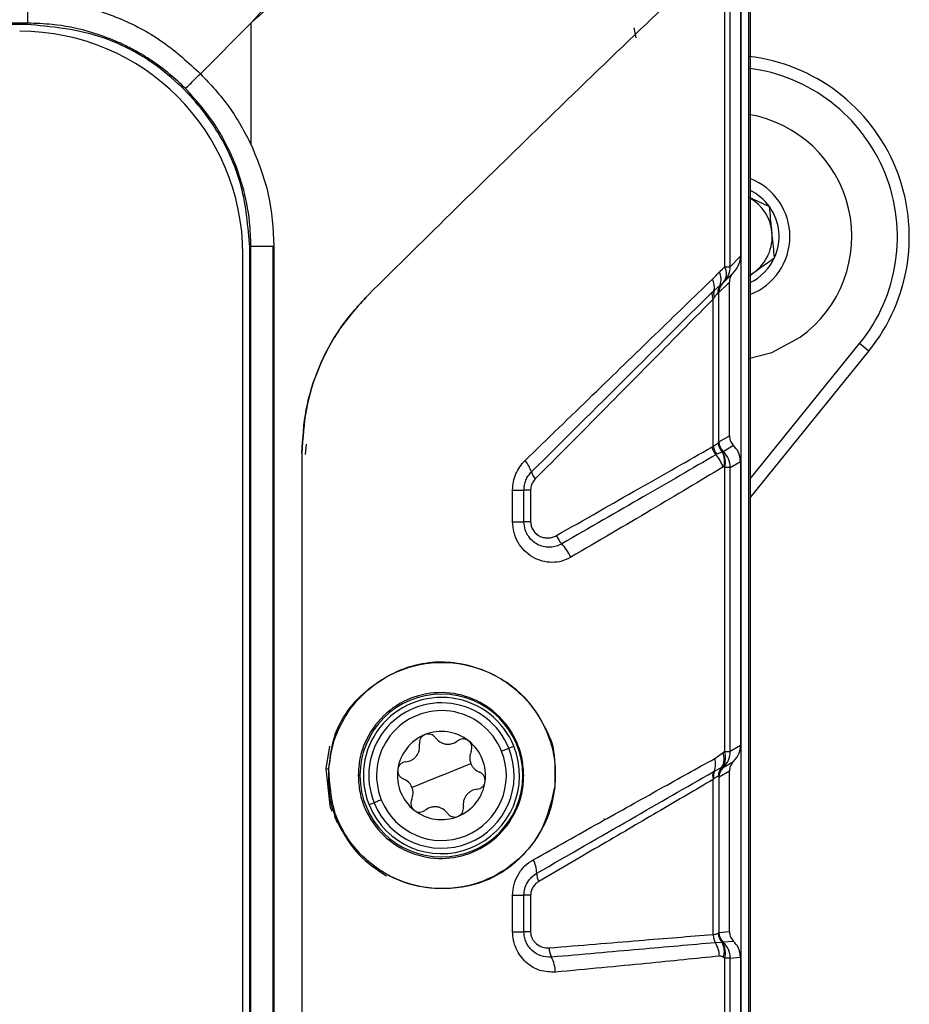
# Model space of a CAD drawing. Header units: inches. Extents: x 0.4 to 16.8, y 0 to 10.8.
# Tile 32 of 102: x 7.326 to 7.522, y 6.486 to 6.703. Entities that reach past the tile are written whole.
import ezdxf

# ---------------------------------------------------------------- set-up
doc = ezdxf.new("R2010")
doc.units = ezdxf.units.IN
doc.header["$MEASUREMENT"] = 0

msp = doc.modelspace()

# ---------------------------------------------------------------- linework, layer by layer
at = {"color": 7, "linetype": 'Continuous'}
for p, q in [((7.487319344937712, 6.798416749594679), (7.487319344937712, 6.116475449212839)), ((7.486977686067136, 6.797086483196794), (7.486977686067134, 6.117805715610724)), ((7.481723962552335, 6.648354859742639), (7.481723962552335, 6.718335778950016)), ((7.482912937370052, 6.648384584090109), (7.482912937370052, 6.719364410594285)), ((7.485207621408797, 6.718217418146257), (7.485207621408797, 6.650679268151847)), ((7.485259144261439, 6.718191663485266), (7.485259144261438, 6.196700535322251)), ((7.328012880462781, 6.702081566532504), (7.328012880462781, 6.707181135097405)), ((7.328012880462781, 6.702081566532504), (6.93715215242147, 6.702081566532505)), ((7.327755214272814, 6.701823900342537), (6.937409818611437, 6.701823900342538)), ((7.327755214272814, 6.701823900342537), (7.328012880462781, 6.702081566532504)), ((7.36607933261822, 6.690942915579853), (7.377303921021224, 6.702167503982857)), ((7.377303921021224, 6.702167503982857), (7.36607933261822, 6.690942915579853)), ((7.377303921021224, 6.675243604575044), (7.377303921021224, 6.702167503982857)), ((7.462183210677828, 6.698845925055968), (7.461750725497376, 6.701020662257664)), ((7.377217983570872, 6.652876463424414), (7.376960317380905, 6.652618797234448)), ((7.376960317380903, 6.262273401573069), (7.376960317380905, 6.652618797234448)), ((7.377217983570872, 6.652876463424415), (7.38213849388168, 6.652876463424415)), ((7.377217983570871, 6.262015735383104), (7.377217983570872, 6.652876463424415)), ((7.38213849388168, 6.652876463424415), (7.382317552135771, 6.652876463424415)), ((7.382138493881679, 6.262015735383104), (7.38213849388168, 6.652876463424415)), ((7.382317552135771, 6.652876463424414), (7.38231755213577, 6.262015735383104)), ((7.375446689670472, 6.263794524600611), (7.375446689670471, 6.65109767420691)), ((7.485207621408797, 6.650679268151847), (7.482912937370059, 6.648384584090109)), ((7.481510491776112, 6.644991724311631), (7.483801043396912, 6.647282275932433)), ((7.487319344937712, 6.646584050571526), (7.488129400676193, 6.647108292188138)), ((7.479370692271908, 6.643169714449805), (7.480702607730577, 6.644345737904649)), ((7.482748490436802, 6.645004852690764), (7.480450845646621, 6.642707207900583)), ((7.480702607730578, 6.644345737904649), (7.481260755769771, 6.644745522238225)), ((7.482748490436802, 6.611080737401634), (7.482748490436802, 6.645004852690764)), ((7.480439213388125, 6.642701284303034), (7.480210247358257, 6.642590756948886)), ((7.480450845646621, 6.642707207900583), (7.480439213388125, 6.642701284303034)), ((7.480439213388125, 6.609739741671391), (7.480439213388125, 6.642701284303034)), ((7.47915861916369, 6.608745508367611), (7.47915861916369, 6.641239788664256)), ((7.487319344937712, 6.60160195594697), (7.511462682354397, 6.631416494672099)), ((7.513498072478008, 6.629768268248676), (7.511462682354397, 6.631416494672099)), ((7.487319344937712, 6.597440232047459), (7.513498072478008, 6.629768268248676)), ((7.389411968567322, 6.609285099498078), (7.3891804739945, 6.606947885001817)), ((7.480439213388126, 6.609739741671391), (7.480449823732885, 6.609753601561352)), ((7.480449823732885, 6.609753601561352), (7.482748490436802, 6.611080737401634)), ((7.388488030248, 6.607294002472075), (7.388488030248, 6.307598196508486)), ((7.479962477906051, 6.607014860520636), (7.479791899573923, 6.606928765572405)), ((7.481380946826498, 6.607587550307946), (7.481257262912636, 6.607495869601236)), ((7.481388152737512, 6.607596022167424), (7.481380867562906, 6.607587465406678)), ((7.483685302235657, 6.608922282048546), (7.481388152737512, 6.607596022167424)), ((7.482912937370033, 6.604089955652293), (7.485207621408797, 6.605414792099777)), ((7.485207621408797, 6.605414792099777), (7.485207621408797, 6.542820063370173)), ((7.481723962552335, 6.54147806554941), (7.481723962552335, 6.604103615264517)), ((7.482912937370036, 6.541495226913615), (7.482912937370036, 6.604089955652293)), ((7.43494624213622, 6.592121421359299), (7.43494624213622, 6.599143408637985)), ((7.43494624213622, 6.599143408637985), (7.437450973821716, 6.599143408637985)), ((7.437450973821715, 6.592121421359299), (7.437450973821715, 6.599143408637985)), ((7.438907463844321, 6.599143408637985), (7.437450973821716, 6.599143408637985)), ((7.438907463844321, 6.599143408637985), (7.438907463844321, 6.592121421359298)), ((7.43494624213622, 6.592121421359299), (7.437450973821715, 6.592121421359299)), ((7.438907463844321, 6.592121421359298), (7.437450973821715, 6.592121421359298)), ((7.394579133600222, 6.542654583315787), (7.393782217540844, 6.537702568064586)), ((7.434104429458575, 6.542194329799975), (7.435214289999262, 6.542643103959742)), ((7.485207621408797, 6.542820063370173), (7.482912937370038, 6.541495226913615)), ((7.479509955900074, 6.539935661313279), (7.481357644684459, 6.541258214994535)), ((7.481688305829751, 6.541458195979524), (7.481723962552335, 6.54147806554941)), ((7.393782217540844, 6.537702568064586), (7.394612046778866, 6.529594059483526)), ((7.419245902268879, 6.536186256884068), (7.42573644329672, 6.538810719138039)), ((7.479462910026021, 6.537165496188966), (7.481110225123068, 6.538002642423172)), ((7.481288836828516, 6.538064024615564), (7.481379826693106, 6.537996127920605)), ((7.48139308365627, 6.537989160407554), (7.483685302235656, 6.539312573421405)), ((7.401283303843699, 6.536186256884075), (7.400889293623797, 6.536186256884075)), ((7.419245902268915, 6.536186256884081), (7.412755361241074, 6.53356179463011)), ((7.437208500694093, 6.536186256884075), (7.437397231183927, 6.536186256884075)), ((7.479145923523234, 6.501132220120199), (7.479158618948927, 6.535308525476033)), ((7.480439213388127, 6.535844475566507), (7.480439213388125, 6.501548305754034)), ((7.482748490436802, 6.537154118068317), (7.480457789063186, 6.535831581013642)), ((7.482748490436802, 6.501763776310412), (7.482748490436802, 6.537154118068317)), ((7.404387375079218, 6.530178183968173), (7.403277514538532, 6.529729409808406)), ((7.43494624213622, 6.501718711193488), (7.43494624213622, 6.509778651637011)), ((7.43494624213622, 6.509778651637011), (7.437450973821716, 6.509778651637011)), ((7.437450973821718, 6.501718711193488), (7.437450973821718, 6.509778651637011)), ((7.438907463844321, 6.509778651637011), (7.437450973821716, 6.509778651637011)), ((7.438907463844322, 6.509778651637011), (7.438907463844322, 6.501718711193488)), ((7.43494624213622, 6.501718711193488), (7.437450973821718, 6.501718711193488)), ((7.438907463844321, 6.501718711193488), (7.437450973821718, 6.501718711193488)), ((7.480439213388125, 6.501548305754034), (7.480453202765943, 6.501562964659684)), ((7.480453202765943, 6.501562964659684), (7.482748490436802, 6.501763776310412)), ((7.481132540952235, 6.499357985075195), (7.479677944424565, 6.499317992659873)), ((7.481380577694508, 6.499396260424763), (7.481268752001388, 6.499313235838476)), ((7.481390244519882, 6.499404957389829), (7.48138057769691, 6.499396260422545)), ((7.483685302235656, 6.499605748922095), (7.481390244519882, 6.499404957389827)), ((7.482912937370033, 6.495898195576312), (7.485207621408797, 6.496098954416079)), ((7.485207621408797, 6.496098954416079), (7.485207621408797, 6.418793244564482)), ((7.481723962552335, 6.418979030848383), (7.481723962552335, 6.495913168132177)), ((7.482912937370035, 6.418994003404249), (7.482912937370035, 6.495898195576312))]:
    msp.add_line(p, q, dxfattribs=at)
at = {"color": 7, "linetype": 'Continuous', "flags": 128}
for points in [[(7.486977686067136, 6.628104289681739), (7.492097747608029, 6.629492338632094), (7.498379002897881, 6.632866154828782)], [(7.393782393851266, 6.537702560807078), (7.394111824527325, 6.537684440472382), (7.394441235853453, 6.53766584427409)]]:
    msp.add_lwpolyline(points, dxfattribs=at)
at = {"color": 7, "linetype": 'Continuous'}
for centre, radius, start, end in [((7.326234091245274, 6.65109767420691), 0.04921259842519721, 0, 90), ((7.482367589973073, 6.65497723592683), 0.04005744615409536, 320.9999999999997, 83.39135000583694), ((7.482367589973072, 6.65497723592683), 0.03743838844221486, 321.000000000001, 82.9267476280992), ((7.482425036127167, 6.655034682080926), 0.02731250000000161, 305.7413355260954, 80.40472629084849), ((7.482425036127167, 6.655034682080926), 0.01367187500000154, 290.976421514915, 69.02357848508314), ((7.482425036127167, 6.655034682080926), 0.01127637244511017, 35.74133552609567, 64.27627236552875), ((7.482425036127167, 6.655034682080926), 0.009765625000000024, 5.741335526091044, 59.92208499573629), ((7.482425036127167, 6.655034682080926), 0.01127637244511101, 335.7413355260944, 35.74133552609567), ((7.482425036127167, 6.655034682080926), 0.00976562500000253, 305.7413355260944, 5.741335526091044), ((7.482425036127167, 6.655034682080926), 0.01127637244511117, 295.7237276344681, 335.7413355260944), ((7.479061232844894, 6.646840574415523), 0.003063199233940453, 322.1735286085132, 29.62674249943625), ((7.478123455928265, 6.648378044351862), 0.00478948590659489, 315.0060550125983, 0.07823376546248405), ((7.477419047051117, 6.645572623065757), 0.003505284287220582, 339.5120626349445, 27.61797707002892), ((7.475591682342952, 6.643890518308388), 0.003847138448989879, 349.2011826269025, 27.18760808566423), ((7.483122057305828, 6.642720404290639), 0.002914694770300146, 146.1076526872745, 182.5493911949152), ((7.483392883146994, 6.642701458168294), 0.002953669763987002, 136.2080167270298, 180.003372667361), ((7.483398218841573, 6.642711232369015), 0.002947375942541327, 135.0060550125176, 180.0782340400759), ((7.481287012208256, 6.642317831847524), 0.002385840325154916, 169.4325972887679, 206.8624732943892), ((7.481748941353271, 6.64249307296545), 0.002472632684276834, 164.1182871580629, 200.0727622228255), ((7.483347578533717, 6.609640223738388), 0.003048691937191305, 181.4881497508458, 223.8601797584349), ((7.483361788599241, 6.609687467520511), 0.00303844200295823, 181.9625784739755, 226.1610905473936), ((7.483389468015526, 6.60974855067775), 0.002950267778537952, 180.1710758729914, 227.0943702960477), ((7.483404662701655, 6.609755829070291), 0.002954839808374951, 180.0431924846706, 226.9651502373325), ((7.482979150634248, 6.609667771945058), 0.004202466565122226, 194.4547024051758, 220.674551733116), ((7.483178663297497, 6.609559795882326), 0.004101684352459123, 191.450727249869, 218.3555154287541), ((7.474823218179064, 6.602391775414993), 0.006728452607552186, 15.43482640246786, 42.39975206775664), ((7.477402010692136, 6.605461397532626), 0.004279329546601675, 343.1886652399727, 28.87339377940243), ((7.477475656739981, 6.605247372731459), 0.004399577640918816, 344.9317278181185, 30.73519980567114), ((7.478111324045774, 6.604086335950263), 0.004801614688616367, 0.04319248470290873, 46.96515023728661), ((7.432494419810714, 6.601015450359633), 0.006935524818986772, 17.70929051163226, 41.66579081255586), ((7.443038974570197, 6.604253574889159), 0.004096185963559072, 195.9907236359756, 220.6325286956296), ((7.450458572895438, 6.59155258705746), 0.006360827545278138, 202.9073603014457, 222.4360292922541), ((7.438574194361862, 6.580225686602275), 0.01005899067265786, 23.95130324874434, 44.37544538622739), ((7.419245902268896, 6.536186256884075), 0.01796259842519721, 0, 180), ((7.419245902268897, 6.536186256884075), 0.01722440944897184, 22.01603681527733, 202.0160368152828), ((7.419245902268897, 6.536186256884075), 0.01602725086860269, 22.01603681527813, 202.0160368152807), ((7.419245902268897, 6.536186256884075), 0.01431136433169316, 22.01603681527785, 202.0160368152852), ((7.419245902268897, 6.536186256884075), 0.009719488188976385, 112.0160368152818, 172.0160368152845), ((7.419245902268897, 6.536186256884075), 0.009719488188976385, 52.01603681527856, 112.0160368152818), ((7.419245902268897, 6.536186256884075), 0.00971948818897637, 352.016036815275, 52.01603681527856), ((7.419245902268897, 6.536186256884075), 0.01722440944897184, 202.0160368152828, 22.01603681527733), ((7.419245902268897, 6.536186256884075), 0.01602725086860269, 202.0160368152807, 22.01603681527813), ((7.419245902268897, 6.536186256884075), 0.01431136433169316, 202.0160368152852, 22.01603681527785), ((7.474984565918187, 6.538627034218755), 0.004710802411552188, 341.9255545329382, 16.12851748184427), ((7.477529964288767, 6.539911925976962), 0.004057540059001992, 331.929866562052, 19.3780231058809), ((7.47763185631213, 6.540237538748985), 0.004236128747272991, 329.1053072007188, 16.74746792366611), ((7.477680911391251, 6.540258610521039), 0.004222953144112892, 328.6891853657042, 16.78423070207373), ((7.478118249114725, 6.541491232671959), 0.004794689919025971, 313.0795240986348, 0.04773055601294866), ((7.419245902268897, 6.536186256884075), 0.00971948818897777, 172.0160368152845, 232.0160368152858), ((7.483342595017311, 6.535953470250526), 0.003030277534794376, 137.450065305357, 179.135071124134), ((7.483367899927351, 6.535891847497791), 0.003020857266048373, 134.0660838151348, 178.4652150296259), ((7.483370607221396, 6.535883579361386), 0.003014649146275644, 133.6737781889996, 178.4889234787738), ((7.483389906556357, 6.535835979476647), 0.002950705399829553, 132.9390607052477, 179.8350256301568), ((7.483408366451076, 6.53583403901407), 0.002950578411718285, 133.0795240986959, 180.0477306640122), ((7.419245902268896, 6.536186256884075), 0.01796259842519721, 180, 0), ((7.481947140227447, 6.536122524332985), 0.00290490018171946, 162.2123264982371, 196.2730832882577), ((7.482216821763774, 6.536102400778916), 0.002951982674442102, 158.8918639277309, 192.5535954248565), ((7.419245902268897, 6.536186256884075), 0.009719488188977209, 292.0160368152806, 352.016036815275), ((7.419245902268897, 6.536186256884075), 0.00971948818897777, 232.0160368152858, 292.0160368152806), ((7.433221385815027, 6.51443544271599), 0.007039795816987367, 1.716027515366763, 26.90989234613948), ((7.444521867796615, 6.514705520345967), 0.004264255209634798, 180.7963267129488, 206.3129194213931), ((7.483345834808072, 6.501443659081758), 0.003041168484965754, 181.2151195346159, 223.2996076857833), ((7.48336499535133, 6.501500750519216), 0.003029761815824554, 181.7999660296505, 226.2205803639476), ((7.483389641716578, 6.50155699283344), 0.002950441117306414, 180.1686980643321, 227.0831063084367), ((7.483407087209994, 6.501563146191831), 0.002953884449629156, 180.0035211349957, 226.9390138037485), ((7.477455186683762, 6.497359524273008), 0.00418530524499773, 342.1060554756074, 28.52190015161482), ((7.477546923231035, 6.497084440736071), 0.004338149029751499, 344.3361122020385, 30.91503338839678), ((7.478112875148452, 6.49589790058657), 0.004800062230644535, 0.003521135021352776, 46.93901380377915), ((7.448211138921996, 6.498422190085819), 0.005236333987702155, 182.7368661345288, 205.9025700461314), ((7.436004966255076, 6.492333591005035), 0.008404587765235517, 3.344639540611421, 26.88945529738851)]:
    msp.add_arc(centre, radius, start, end, dxfattribs=at)
for points, knots in [([(7.377303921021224, 6.702167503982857), (7.380873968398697, 6.706143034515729), (7.387973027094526, 6.714048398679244), (7.397165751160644, 6.727274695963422), (7.405364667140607, 6.741649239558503), (7.409800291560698, 6.751579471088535), (7.412102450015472, 6.756733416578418)], [0, 0, 0, 0, 0.241078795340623, 0.4793865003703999, 0.7297934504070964, 1, 1, 1, 1]), ([(7.441451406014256, 6.7408532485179), (7.435317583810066, 6.738364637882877), (7.423645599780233, 6.733629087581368), (7.406513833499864, 6.724628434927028), (7.390994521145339, 6.714355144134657), (7.381881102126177, 6.706242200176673), (7.377303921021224, 6.702167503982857)], [0, 0, 0, 0, 0.2783289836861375, 0.5296292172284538, 0.7637580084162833, 1, 1, 1, 1]), ([(7.481723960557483, 6.718335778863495), (7.475670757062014, 6.712617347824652), (7.463101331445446, 6.700743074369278), (7.442773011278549, 6.681099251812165), (7.422497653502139, 6.661315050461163), (7.40951520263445, 6.648504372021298), (7.40297924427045, 6.642054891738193)], [0, 0, 0, 0, 0.2595919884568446, 0.5390405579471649, 0.7679319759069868, 1, 1, 1, 1]), ([(7.481723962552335, 6.718335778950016), (7.475670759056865, 6.712617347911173), (7.463101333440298, 6.7007430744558), (7.442773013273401, 6.681099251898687), (7.422497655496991, 6.661315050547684), (7.409515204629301, 6.648504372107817), (7.402979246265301, 6.642054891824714)], [0, 0, 0, 0, 0.2595919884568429, 0.5390405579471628, 0.7679319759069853, 1, 1, 1, 1]), ([(7.328012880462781, 6.707181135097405), (7.33155088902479, 6.706974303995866), (7.33863745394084, 6.706560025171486), (7.348790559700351, 6.703220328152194), (7.358232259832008, 6.698164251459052), (7.363455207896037, 6.693357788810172), (7.36607933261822, 6.690942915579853)], [0, 0, 0, 0, 0.2495145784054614, 0.4997730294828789, 0.748674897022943, 1, 1, 1, 1]), ([(7.376960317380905, 6.652618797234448), (7.37659191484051, 6.65716829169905), (7.375826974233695, 6.666614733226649), (7.369513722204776, 6.679994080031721), (7.358921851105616, 6.691825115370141), (7.344400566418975, 6.700221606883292), (7.333157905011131, 6.701303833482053), (7.327755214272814, 6.701823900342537)], [0, 0, 0, 0, 0.1768271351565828, 0.3671588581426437, 0.563545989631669, 0.7902608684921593, 1, 1, 1, 1]), ([(7.362801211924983, 6.687664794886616), (7.361675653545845, 6.688733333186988), (7.359330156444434, 6.690960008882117), (7.355928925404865, 6.693461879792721), (7.352770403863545, 6.695441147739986), (7.3499476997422, 6.696968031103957), (7.346151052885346, 6.698701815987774), (7.340659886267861, 6.700592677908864), (7.334312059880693, 6.701876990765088), (7.329813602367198, 6.702023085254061), (7.328012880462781, 6.702081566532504)], [0, 0, 0, 0, 0.1206133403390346, 0.2513403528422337, 0.3270062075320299, 0.410004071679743, 0.5003397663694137, 0.6508100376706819, 0.8602200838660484, 1, 1, 1, 1]), ([(7.362801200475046, 6.687664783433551), (7.362832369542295, 6.687694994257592), (7.362889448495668, 6.68775031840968), (7.363238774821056, 6.688095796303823), (7.36382753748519, 6.688694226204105), (7.364804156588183, 6.689665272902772), (7.365659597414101, 6.690522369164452), (7.36607927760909, 6.690942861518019)], [0, 0, 0, 0, 0.1774361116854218, 0.3249332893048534, 0.5009794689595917, 0.7551799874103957, 1, 1, 1, 1]), ([(7.36607933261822, 6.690942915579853), (7.368314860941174, 6.688567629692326), (7.372761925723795, 6.68384254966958), (7.375795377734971, 6.678099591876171), (7.377303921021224, 6.675243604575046)], [0, 0, 0, 0, 0.5026974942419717, 1, 1, 1, 1]), ([(7.377217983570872, 6.652876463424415), (7.377159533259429, 6.654677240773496), (7.377013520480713, 6.65917570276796), (7.375728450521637, 6.665522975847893), (7.373661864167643, 6.671532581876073), (7.371435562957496, 6.676177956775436), (7.368138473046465, 6.681729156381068), (7.364968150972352, 6.685254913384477), (7.362801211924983, 6.687664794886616)], [0, 0, 0, 0, 0.1398356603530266, 0.3493188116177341, 0.4998507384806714, 0.6326131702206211, 0.7488883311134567, 1, 1, 1, 1]), ([(7.377303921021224, 6.675243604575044), (7.378759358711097, 6.671647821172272), (7.381665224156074, 6.664468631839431), (7.382100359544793, 6.656736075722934), (7.382317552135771, 6.652876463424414)], [0, 0, 0, 0, 0.5008620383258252, 1, 1, 1, 1]), ([(7.491577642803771, 6.661621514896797), (7.490107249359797, 6.662284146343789), (7.488603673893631, 6.662961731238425), (7.487012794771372, 6.663678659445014), (7.486977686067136, 6.663694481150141)], [0, 0, 0, 0, 0.9779312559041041, 1, 1, 1, 1]), ([(7.492705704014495, 6.650401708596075), (7.492544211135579, 6.652007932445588), (7.492267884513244, 6.654756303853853), (7.49186619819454, 6.658751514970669), (7.491666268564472, 6.660740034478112), (7.491577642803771, 6.661621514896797)], [0, 0, 0, 0, 0.4391220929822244, 0.7513713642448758, 1, 1, 1, 1]), ([(7.483801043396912, 6.647282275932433), (7.484246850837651, 6.647845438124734), (7.485042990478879, 6.648851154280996), (7.485157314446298, 6.650120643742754), (7.485207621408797, 6.650679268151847)], [0, 0, 0, 0, 0.559961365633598, 1, 1, 1, 1]), ([(7.486977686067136, 6.646279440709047), (7.487353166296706, 6.646549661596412), (7.488732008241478, 6.647541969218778), (7.4907453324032, 6.648990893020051), (7.492189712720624, 6.65003036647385), (7.492705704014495, 6.650401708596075)], [0, 0, 0, 0, 0.1938960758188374, 0.7120269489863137, 1, 1, 1, 1]), ([(7.480524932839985, 6.647197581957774), (7.480749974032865, 6.647413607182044), (7.481151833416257, 6.647799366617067), (7.481549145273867, 6.648185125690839), (7.481723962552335, 6.648354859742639)], [0, 0, 0, 0, 0.5599998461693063, 1, 1, 1, 1]), ([(7.481723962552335, 6.648354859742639), (7.482058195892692, 6.648363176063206), (7.482712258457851, 6.648379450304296), (7.482847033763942, 6.648382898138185), (7.482912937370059, 6.648384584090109)], [0, 0, 0, 0, 0.5110112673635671, 0.9999999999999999, 0.9999999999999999, 0.9999999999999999, 0.9999999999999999]), ([(7.479013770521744, 6.645648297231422), (7.479308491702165, 6.645949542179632), (7.47981492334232, 6.646467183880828), (7.480315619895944, 6.64698225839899), (7.480524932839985, 6.647197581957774)], [0, 0, 0, 0, 0.5819564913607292, 1, 1, 1, 1]), ([(7.483614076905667, 6.647095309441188), (7.483339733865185, 6.646748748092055), (7.482849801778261, 6.646129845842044), (7.482779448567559, 6.645348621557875), (7.482748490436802, 6.645004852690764)], [0, 0, 0, 0, 0.559961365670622, 1, 1, 1, 1]), ([(7.437675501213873, 6.605626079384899), (7.442665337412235, 6.610465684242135), (7.452533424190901, 6.620036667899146), (7.466464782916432, 6.633521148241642), (7.474856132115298, 6.64163041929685), (7.479013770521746, 6.645648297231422)], [0, 0, 0, 0, 0.3404013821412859, 0.673190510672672, 1, 1, 1, 1]), ([(7.48126075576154, 6.644745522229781), (7.481270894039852, 6.644754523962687), (7.481288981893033, 6.644770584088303), (7.481306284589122, 6.644787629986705), (7.481313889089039, 6.64479512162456)], [0, 0, 0, 0, 0.5605020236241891, 1, 1, 1, 1]), ([(7.481313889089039, 6.64479512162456), (7.481345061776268, 6.644826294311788), (7.481400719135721, 6.644881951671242), (7.481456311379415, 6.644937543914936), (7.481480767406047, 6.644961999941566)], [0, 0, 0, 0, 0.5600820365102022, 1, 1, 1, 1]), ([(7.481480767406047, 6.644961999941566), (7.481489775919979, 6.644971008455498), (7.481505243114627, 6.644986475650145), (7.481508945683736, 6.644990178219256), (7.481510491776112, 6.644991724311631)], [0, 0, 0, 0, 0.5824271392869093, 1, 1, 1, 1]), ([(7.38848802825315, 6.607294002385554), (7.388670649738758, 6.610517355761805), (7.389036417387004, 6.616973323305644), (7.391997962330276, 6.626241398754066), (7.396506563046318, 6.63488246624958), (7.400814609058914, 6.639656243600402), (7.40297924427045, 6.642054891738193)], [0, 0, 0, 0, 0.2495312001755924, 0.4997793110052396, 0.7486574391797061, 1, 1, 1, 1]), ([(7.402979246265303, 6.642054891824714), (7.400830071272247, 6.639675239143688), (7.396525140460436, 6.634908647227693), (7.392019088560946, 6.626292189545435), (7.389041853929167, 6.617004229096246), (7.388673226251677, 6.610541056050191), (7.388488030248, 6.607294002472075)], [0, 0, 0, 0, 0.2494588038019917, 0.4996814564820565, 0.7486434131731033, 1, 1, 1, 1]), ([(7.439101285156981, 6.603125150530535), (7.446159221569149, 6.610139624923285), (7.460287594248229, 6.624180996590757), (7.47271995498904, 6.636560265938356), (7.478941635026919, 6.642755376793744)], [0, 0, 0, 0, 0.499557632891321, 1, 1, 1, 1]), ([(7.478941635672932, 6.642755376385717), (7.479023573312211, 6.642836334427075), (7.479168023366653, 6.64297905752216), (7.479309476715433, 6.643112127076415), (7.479370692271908, 6.643169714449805)], [0, 0, 0, 0, 0.5672385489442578, 1, 1, 1, 1]), ([(7.479426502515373, 6.64164443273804), (7.479377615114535, 6.641573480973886), (7.479288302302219, 6.6414438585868), (7.479199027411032, 6.641303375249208), (7.479158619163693, 6.641239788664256)], [0, 0, 0, 0, 0.5473727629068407, 1, 1, 1, 1]), ([(7.480210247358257, 6.642590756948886), (7.48011030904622, 6.642498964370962), (7.479888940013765, 6.642295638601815), (7.47959031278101, 6.641875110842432), (7.479426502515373, 6.64164443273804)], [0, 0, 0, 0, 0.451455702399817, 1, 1, 1, 1]), ([(7.479158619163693, 6.641239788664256), (7.475210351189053, 6.637236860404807), (7.467235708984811, 6.629151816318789), (7.45403340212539, 6.615805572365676), (7.444671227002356, 6.606366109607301), (7.439930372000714, 6.601586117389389)], [0, 0, 0, 0, 0.3261639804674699, 0.6587802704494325, 1, 1, 1, 1]), ([(7.4791586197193, 6.608745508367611), (7.479422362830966, 6.608933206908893), (7.479921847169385, 6.609288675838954), (7.480178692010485, 6.609473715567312), (7.480299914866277, 6.609561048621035)], [0, 0, 0, 0, 0.5280307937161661, 1, 1, 1, 1]), ([(7.480299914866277, 6.609561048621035), (7.480304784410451, 6.609565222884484), (7.480313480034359, 6.609572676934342), (7.480321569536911, 6.60958013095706), (7.480325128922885, 6.609583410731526)], [0, 0, 0, 0, 0.5599994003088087, 1, 1, 1, 1]), ([(7.480325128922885, 6.609583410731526), (7.480357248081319, 6.609619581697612), (7.480414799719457, 6.609684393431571), (7.480431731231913, 6.609722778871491), (7.480439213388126, 6.609739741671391)], [0, 0, 0, 0, 0.5580928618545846, 1, 1, 1, 1]), ([(7.482748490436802, 6.611080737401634), (7.48280426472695, 6.610622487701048), (7.482903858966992, 6.609804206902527), (7.483446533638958, 6.609191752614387), (7.483685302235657, 6.608922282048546)], [0, 0, 0, 0, 0.560015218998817, 1, 1, 1, 1]), ([(7.444599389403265, 6.589076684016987), (7.450775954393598, 6.592604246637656), (7.463111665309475, 6.599649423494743), (7.473648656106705, 6.605631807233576), (7.478909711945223, 6.608618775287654)], [0, 0, 0, 0, 0.5007060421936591, 1, 1, 1, 1]), ([(7.479791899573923, 6.606928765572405), (7.474580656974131, 6.603907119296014), (7.464156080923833, 6.597862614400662), (7.451895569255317, 6.590795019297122), (7.445764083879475, 6.587260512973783)], [0, 0, 0, 0, 0.4998997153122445, 1, 1, 1, 1]), ([(7.478909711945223, 6.608618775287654), (7.478956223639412, 6.608642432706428), (7.479039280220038, 6.608684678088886), (7.47912215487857, 6.608726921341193), (7.479158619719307, 6.608745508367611)], [0, 0, 0, 0, 0.5600001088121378, 1, 1, 1, 1]), ([(7.481149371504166, 6.607527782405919), (7.481019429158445, 6.607473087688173), (7.480755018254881, 6.607361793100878), (7.480229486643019, 6.607131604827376), (7.479962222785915, 6.607014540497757)], [0, 0, 0, 0, 0.4914409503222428, 1, 1, 1, 1]), ([(7.481257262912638, 6.607495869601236), (7.481236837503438, 6.607501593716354), (7.481200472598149, 6.607511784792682), (7.481164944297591, 6.607522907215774), (7.481149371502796, 6.607527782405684)], [0, 0, 0, 0, 0.5616791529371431, 0.9999999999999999, 0.9999999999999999, 0.9999999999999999, 0.9999999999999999]), ([(7.485207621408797, 6.605414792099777), (7.485116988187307, 6.606159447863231), (7.484955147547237, 6.607489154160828), (7.484073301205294, 6.608484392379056), (7.483685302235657, 6.608922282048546)], [0, 0, 0, 0, 0.5600152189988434, 1, 1, 1, 1]), ([(7.43494624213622, 6.599143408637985), (7.434980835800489, 6.599753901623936), (7.435050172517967, 6.600977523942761), (7.435622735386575, 6.602718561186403), (7.43647462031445, 6.604325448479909), (7.437273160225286, 6.605190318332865), (7.437675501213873, 6.605626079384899)], [0, 0, 0, 0, 0.248102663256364, 0.4972767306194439, 0.7467049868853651, 1, 1, 1, 1]), ([(7.437450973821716, 6.599143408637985), (7.437471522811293, 6.59950993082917), (7.437512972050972, 6.600249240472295), (7.437849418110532, 6.601313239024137), (7.438367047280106, 6.602306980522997), (7.438854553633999, 6.602850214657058), (7.43910128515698, 6.603125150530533)], [0, 0, 0, 0, 0.2432090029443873, 0.4905753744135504, 0.7421754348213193, 1, 1, 1, 1]), ([(7.481309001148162, 6.604182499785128), (7.476200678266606, 6.601112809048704), (7.465972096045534, 6.594966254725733), (7.453840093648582, 6.587864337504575), (7.447767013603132, 6.584309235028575)], [0, 0, 0, 0, 0.499416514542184, 1, 1, 1, 1]), ([(7.481498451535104, 6.604223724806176), (7.481484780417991, 6.604228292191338), (7.481454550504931, 6.604238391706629), (7.481389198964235, 6.604226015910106), (7.481341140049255, 6.60419993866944), (7.481309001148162, 6.604182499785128)], [0, 0, 0, 0, 0.2147575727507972, 0.4748772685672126, 1, 1, 1, 1]), ([(7.48172396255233, 6.604103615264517), (7.48168191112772, 6.6041260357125), (7.48160681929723, 6.604166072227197), (7.48153156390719, 6.604206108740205), (7.481498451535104, 6.604223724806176)], [0, 0, 0, 0, 0.5599999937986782, 1, 1, 1, 1]), ([(7.439930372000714, 6.601586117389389), (7.439610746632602, 6.60118781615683), (7.439045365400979, 6.600483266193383), (7.438949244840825, 6.599549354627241), (7.438907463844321, 6.599143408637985)], [0, 0, 0, 0, 0.5653271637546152, 1, 1, 1, 1]), ([(7.447767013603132, 6.584309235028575), (7.447112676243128, 6.583989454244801), (7.445798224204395, 6.583347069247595), (7.443619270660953, 6.583105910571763), (7.441436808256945, 6.583374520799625), (7.439361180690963, 6.584249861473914), (7.437522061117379, 6.585631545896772), (7.436097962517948, 6.587508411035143), (7.435122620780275, 6.589713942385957), (7.435004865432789, 6.591321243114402), (7.43494624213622, 6.592121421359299)], [0, 0, 0, 0, 0.1257461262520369, 0.252602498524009, 0.3797221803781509, 0.5051508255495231, 0.6311897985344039, 0.7545534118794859, 0.8778069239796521, 1, 1, 1, 1]), ([(7.445764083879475, 6.587260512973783), (7.445369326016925, 6.587065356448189), (7.444584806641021, 6.58667751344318), (7.443299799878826, 6.586476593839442), (7.442000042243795, 6.586555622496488), (7.440711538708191, 6.586957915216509), (7.439483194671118, 6.587705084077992), (7.43841943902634, 6.588836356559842), (7.437619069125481, 6.590348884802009), (7.437507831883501, 6.59152186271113), (7.437450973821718, 6.592121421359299)], [0, 0, 0, 0, 0.1178874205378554, 0.2342827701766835, 0.3505859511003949, 0.4693722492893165, 0.5919449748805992, 0.7210835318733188, 0.8574339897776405, 1, 1, 1, 1]), ([(7.438907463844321, 6.592121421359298), (7.43893958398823, 6.591783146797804), (7.439005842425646, 6.591085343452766), (7.439504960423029, 6.590168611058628), (7.440171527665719, 6.589407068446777), (7.4409921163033, 6.588886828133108), (7.441890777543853, 6.58859607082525), (7.442820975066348, 6.588534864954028), (7.44375078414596, 6.588666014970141), (7.444318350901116, 6.588940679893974), (7.444599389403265, 6.589076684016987)], [0, 0, 0, 0, 0.1203637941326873, 0.2482901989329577, 0.3740938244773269, 0.4995794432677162, 0.6225551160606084, 0.7487424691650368, 0.8755863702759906, 1, 1, 1, 1]), ([(7.394442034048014, 6.537665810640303), (7.394645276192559, 6.539708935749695), (7.395040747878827, 6.543684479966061), (7.397470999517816, 6.549198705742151), (7.401260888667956, 6.553898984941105), (7.406110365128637, 6.557548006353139), (7.411478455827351, 6.560172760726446), (7.41710390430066, 6.561404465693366), (7.422846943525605, 6.561193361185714), (7.429841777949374, 6.559268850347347), (7.43754383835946, 6.554579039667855), (7.441763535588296, 6.547728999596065), (7.443549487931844, 6.543611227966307), (7.443803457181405, 6.542626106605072), (7.443880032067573, 6.542176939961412), (7.444341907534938, 6.539235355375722), (7.44427461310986, 6.536326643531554), (7.444214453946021, 6.533726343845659)], [0, 0, 0, 0, 0.07499591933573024, 0.145928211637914, 0.2178292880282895, 0.2955427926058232, 0.3694349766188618, 0.4404098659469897, 0.5123842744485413, 0.589122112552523, 0.7224017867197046, 0.8561327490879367, 0.8882800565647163, 0.890329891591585, 0.8938074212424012, 0.9050670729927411, 1, 1, 1, 1]), ([(7.394444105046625, 6.537660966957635), (7.394646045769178, 6.539352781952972), (7.395050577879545, 6.542741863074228), (7.396952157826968, 6.547523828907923), (7.399696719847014, 6.551838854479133), (7.403271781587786, 6.555461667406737), (7.407459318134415, 6.55830142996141), (7.413614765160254, 6.560842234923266), (7.421919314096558, 6.561632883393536), (7.431233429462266, 6.558840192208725), (7.437622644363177, 6.553769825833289), (7.441372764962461, 6.548411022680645), (7.443349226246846, 6.543800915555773), (7.444473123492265, 6.538820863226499), (7.444329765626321, 6.535407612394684), (7.444258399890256, 6.533708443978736)], [0, 0, 0, 0, 0.06255688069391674, 0.1253153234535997, 0.1878349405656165, 0.2505183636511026, 0.3128421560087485, 0.3756688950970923, 0.5003662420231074, 0.6251613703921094, 0.7497611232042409, 0.8130454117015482, 0.8747042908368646, 0.9376258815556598, 1, 1, 1, 1]), ([(7.437397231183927, 6.536186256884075), (7.437327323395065, 6.537393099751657), (7.437184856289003, 6.539852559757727), (7.435690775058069, 6.544517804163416), (7.432263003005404, 6.549552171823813), (7.426359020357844, 6.553454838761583), (7.419445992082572, 6.554914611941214), (7.412358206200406, 6.553661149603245), (7.406179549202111, 6.549737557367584), (7.402664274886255, 6.544645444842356), (7.401117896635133, 6.539962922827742), (7.400966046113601, 6.537454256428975), (7.400889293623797, 6.536186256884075)], [0, 0, 0, 0, 0.06163979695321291, 0.125617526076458, 0.2505520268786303, 0.37544629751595, 0.5002298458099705, 0.6249070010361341, 0.7495952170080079, 0.8718714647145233, 0.9352377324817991, 1, 1, 1, 1]), ([(7.396250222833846, 6.546432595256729), (7.396195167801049, 6.546309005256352), (7.396085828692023, 6.546063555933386), (7.395926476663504, 6.545714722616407), (7.395780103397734, 6.545402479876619), (7.395703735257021, 6.54525697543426), (7.395665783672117, 6.545184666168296)], [0, 0, 0, 0, 0.2519337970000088, 0.5003396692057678, 0.7516909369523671, 1, 1, 1, 1]), ([(7.415602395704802, 6.545196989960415), (7.415404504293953, 6.54509274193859), (7.414999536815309, 6.544879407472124), (7.414599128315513, 6.54434513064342), (7.414373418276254, 6.543729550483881), (7.414396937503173, 6.543319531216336), (7.414409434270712, 6.543101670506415)], [0, 0, 0, 0, 0.2441446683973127, 0.4996207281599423, 0.7341271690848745, 1, 1, 1, 1]), ([(7.417916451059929, 6.544519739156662), (7.417774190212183, 6.54468487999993), (7.417506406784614, 6.544995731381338), (7.416916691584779, 6.545281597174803), (7.416257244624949, 6.545387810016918), (7.415817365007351, 6.545259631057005), (7.415602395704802, 6.545196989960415)], [0, 0, 0, 0, 0.2655723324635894, 0.4998976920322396, 0.7555998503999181, 0.9999999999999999, 0.9999999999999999, 0.9999999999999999, 0.9999999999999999]), ([(7.41791645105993, 6.544519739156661), (7.418207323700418, 6.54418789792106), (7.418644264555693, 6.543689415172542), (7.419501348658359, 6.543277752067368), (7.420208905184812, 6.543092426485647), (7.420941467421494, 6.543074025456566), (7.421883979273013, 6.543231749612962), (7.422443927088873, 6.543592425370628), (7.422816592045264, 6.543832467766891)], [0, 0, 0, 0, 0.2491889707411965, 0.3743247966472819, 0.4989212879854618, 0.6239909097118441, 0.7497527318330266, 1, 1, 1, 1]), ([(7.425227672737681, 6.543846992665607), (7.425038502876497, 6.543966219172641), (7.424651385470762, 6.544210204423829), (7.423988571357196, 6.544289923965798), (7.423342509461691, 6.544177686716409), (7.422999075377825, 6.543952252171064), (7.422816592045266, 6.543832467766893)], [0, 0, 0, 0, 0.2440764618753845, 0.4994783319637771, 0.7340483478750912, 1, 1, 1, 1]), ([(7.425798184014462, 6.541504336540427), (7.425870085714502, 6.541710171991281), (7.426005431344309, 6.542097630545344), (7.425958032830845, 6.542751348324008), (7.425720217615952, 6.543375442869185), (7.425389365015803, 6.543692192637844), (7.425227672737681, 6.543846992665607)], [0, 0, 0, 0, 0.2656493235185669, 0.5000504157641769, 0.7556676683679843, 1, 1, 1, 1]), ([(7.411364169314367, 6.539201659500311), (7.411796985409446, 6.539287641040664), (7.412447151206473, 6.539416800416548), (7.413232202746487, 6.539953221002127), (7.41374647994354, 6.540473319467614), (7.414128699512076, 6.541098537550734), (7.414463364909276, 6.541993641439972), (7.414430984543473, 6.542658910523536), (7.414409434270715, 6.543101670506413)], [0, 0, 0, 0, 0.2491871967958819, 0.3743229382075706, 0.4989197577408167, 0.6239897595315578, 0.7497519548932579, 1, 1, 1, 1]), ([(7.483685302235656, 6.539312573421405), (7.484167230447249, 6.539887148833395), (7.485027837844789, 6.540913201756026), (7.485152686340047, 6.542237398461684), (7.485207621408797, 6.542820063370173)], [0, 0, 0, 0, 0.5599861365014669, 1, 1, 1, 1]), ([(7.425798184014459, 6.541504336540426), (7.425656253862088, 6.541086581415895), (7.425443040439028, 6.540459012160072), (7.425515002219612, 6.539510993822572), (7.425708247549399, 6.538805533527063), (7.426058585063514, 6.538161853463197), (7.426666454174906, 6.537424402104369), (7.427258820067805, 6.537119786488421), (7.427653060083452, 6.536917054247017)], [0, 0, 0, 0, 0.2491511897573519, 0.3742853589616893, 0.4988890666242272, 0.6239670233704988, 0.7497370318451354, 0.9999999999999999, 0.9999999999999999, 0.9999999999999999, 0.9999999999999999]), ([(7.439498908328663, 6.517621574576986), (7.444417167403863, 6.520373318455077), (7.454153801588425, 6.525820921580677), (7.467628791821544, 6.533337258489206), (7.47556377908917, 6.537744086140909), (7.479509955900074, 6.539935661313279)], [0, 0, 0, 0, 0.3391082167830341, 0.6713295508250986, 1, 1, 1, 1]), ([(7.481357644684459, 6.541258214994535), (7.481419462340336, 6.541295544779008), (7.481529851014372, 6.541362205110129), (7.481639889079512, 6.541428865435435), (7.481688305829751, 6.541458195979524)], [0, 0, 0, 0, 0.5599999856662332, 1, 1, 1, 1]), ([(7.444214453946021, 6.533726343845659), (7.443606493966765, 6.530966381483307), (7.442422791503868, 6.525592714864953), (7.437546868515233, 6.51825172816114), (7.430057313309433, 6.512646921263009), (7.420400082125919, 6.510716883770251), (7.410767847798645, 6.512022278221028), (7.403603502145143, 6.516414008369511), (7.398792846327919, 6.521486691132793), (7.395897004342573, 6.526443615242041), (7.394318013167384, 6.531939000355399), (7.39440002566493, 6.535726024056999), (7.394442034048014, 6.537665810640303)], [0, 0, 0, 0, 0.1064814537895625, 0.2073201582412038, 0.338583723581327, 0.4731576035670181, 0.5936777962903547, 0.7117920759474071, 0.78733835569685, 0.8576927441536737, 0.9271074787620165, 1, 1, 1, 1]), ([(7.444258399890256, 6.533708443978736), (7.4439979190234, 6.532074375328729), (7.443475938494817, 6.528799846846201), (7.44088344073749, 6.52279665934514), (7.435777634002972, 6.516569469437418), (7.427517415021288, 6.511986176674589), (7.418063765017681, 6.510668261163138), (7.408546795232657, 6.512999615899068), (7.401765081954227, 6.517955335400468), (7.397835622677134, 6.523267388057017), (7.394888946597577, 6.52928415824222), (7.39462195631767, 6.534311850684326), (7.394444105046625, 6.537660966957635)], [0, 0, 0, 0, 0.0625796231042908, 0.1254040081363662, 0.2503864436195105, 0.3753004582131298, 0.5000455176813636, 0.6246900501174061, 0.7493955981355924, 0.8122400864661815, 0.8749267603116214, 1, 1, 1, 1]), ([(7.409620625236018, 6.537536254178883), (7.409611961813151, 6.537312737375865), (7.409594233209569, 6.536855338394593), (7.409856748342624, 6.53624142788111), (7.41027700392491, 6.535738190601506), (7.410643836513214, 6.53555355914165), (7.410838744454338, 6.53545545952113)], [0, 0, 0, 0, 0.2441592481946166, 0.4996411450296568, 0.7341459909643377, 0.9999999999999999, 0.9999999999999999, 0.9999999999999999, 0.9999999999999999]), ([(7.411364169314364, 6.53920165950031), (7.411150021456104, 6.539161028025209), (7.410746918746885, 6.539084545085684), (7.410204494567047, 6.538716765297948), (7.409782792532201, 6.538198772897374), (7.409673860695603, 6.537753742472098), (7.409620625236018, 6.537536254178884)], [0, 0, 0, 0, 0.2655737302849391, 0.499904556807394, 0.7556011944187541, 1, 1, 1, 1]), ([(7.481110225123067, 6.538002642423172), (7.481138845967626, 6.538014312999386), (7.481190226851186, 6.538035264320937), (7.481243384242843, 6.538054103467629), (7.481266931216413, 6.538062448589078)], [0, 0, 0, 0, 0.5570329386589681, 1, 1, 1, 1]), ([(7.481266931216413, 6.538062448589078), (7.481271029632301, 6.538062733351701), (7.481278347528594, 6.538063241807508), (7.481285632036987, 6.538063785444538), (7.481288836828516, 6.538064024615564)], [0, 0, 0, 0, 0.5600538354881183, 1, 1, 1, 1]), ([(7.48137979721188, 6.537996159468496), (7.481382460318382, 6.537992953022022), (7.481387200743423, 6.537987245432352), (7.481391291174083, 6.537988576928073), (7.48139308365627, 6.537989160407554)], [0, 0, 0, 0, 0.5617864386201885, 1, 1, 1, 1]), ([(7.483685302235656, 6.539312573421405), (7.483388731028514, 6.538958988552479), (7.482859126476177, 6.538327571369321), (7.48278229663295, 6.537512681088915), (7.482748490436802, 6.537154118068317)], [0, 0, 0, 0, 0.5599861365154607, 1, 1, 1, 1]), ([(7.400889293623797, 6.536186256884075), (7.400966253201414, 6.534916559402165), (7.401118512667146, 6.532404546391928), (7.402668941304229, 6.527716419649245), (7.406193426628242, 6.522619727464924), (7.412386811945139, 6.518698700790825), (7.419486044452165, 6.517457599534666), (7.426398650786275, 6.518934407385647), (7.432287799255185, 6.522847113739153), (7.435700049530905, 6.52787660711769), (7.437186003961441, 6.532529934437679), (7.437327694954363, 6.534982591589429), (7.437397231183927, 6.536186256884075)], [0, 0, 0, 0, 0.06484880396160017, 0.1282990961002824, 0.2507349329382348, 0.3756159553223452, 0.5004959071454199, 0.6253740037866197, 0.7501524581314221, 0.874728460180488, 0.9385217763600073, 0.9999999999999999, 0.9999999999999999, 0.9999999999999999, 0.9999999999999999]), ([(7.412693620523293, 6.530868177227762), (7.412835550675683, 6.53128593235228), (7.413048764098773, 6.531913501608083), (7.412976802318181, 6.532861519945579), (7.412783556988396, 6.533566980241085), (7.41243321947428, 6.534210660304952), (7.411825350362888, 6.53494811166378), (7.41123298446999, 6.535252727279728), (7.410838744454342, 6.53545545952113)], [0, 0, 0, 0, 0.2491511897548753, 0.3742853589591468, 0.4988890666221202, 0.6239670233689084, 0.7497370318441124, 1, 1, 1, 1]), ([(7.428871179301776, 6.534836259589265), (7.428879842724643, 6.535059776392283), (7.428897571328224, 6.535517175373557), (7.428635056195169, 6.536131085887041), (7.428214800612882, 6.536634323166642), (7.427847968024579, 6.536818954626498), (7.427653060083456, 6.536917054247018)], [0, 0, 0, 0, 0.2441592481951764, 0.4996411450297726, 0.7341459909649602, 1, 1, 1, 1]), ([(7.440258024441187, 6.514646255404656), (7.447291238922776, 6.518684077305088), (7.461372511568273, 6.526768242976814), (7.473240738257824, 6.533593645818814), (7.479181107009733, 6.537009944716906)], [0, 0, 0, 0, 0.4994729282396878, 1, 1, 1, 1]), ([(7.479158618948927, 6.535308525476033), (7.475356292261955, 6.533075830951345), (7.467707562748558, 6.528584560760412), (7.454768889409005, 6.52101700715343), (7.445425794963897, 6.51557049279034), (7.440699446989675, 6.512815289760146)], [0, 0, 0, 0, 0.328170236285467, 0.6601445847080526, 0.9999999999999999, 0.9999999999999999, 0.9999999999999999, 0.9999999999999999]), ([(7.479335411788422, 6.535460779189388), (7.479303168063, 6.535432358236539), (7.47924558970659, 6.535381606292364), (7.479185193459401, 6.535330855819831), (7.479158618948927, 6.535308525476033)], [0, 0, 0, 0, 0.5599973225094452, 1, 1, 1, 1]), ([(7.479181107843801, 6.537009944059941), (7.479233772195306, 6.537039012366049), (7.479327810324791, 6.537090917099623), (7.479421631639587, 6.537142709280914), (7.479462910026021, 6.537165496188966)], [0, 0, 0, 0, 0.5600318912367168, 1, 1, 1, 1]), ([(7.48031266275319, 6.535999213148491), (7.480268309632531, 6.536005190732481), (7.48017310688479, 6.536018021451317), (7.479877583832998, 6.535867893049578), (7.479553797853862, 6.535624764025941), (7.479335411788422, 6.535460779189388)], [0, 0, 0, 0, 0.221144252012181, 0.4746800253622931, 1, 1, 1, 1]), ([(7.480348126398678, 6.535972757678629), (7.480341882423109, 6.535977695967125), (7.480330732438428, 6.535986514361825), (7.48031818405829, 6.535995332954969), (7.48031266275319, 6.535999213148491)], [0, 0, 0, 0, 0.5599985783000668, 1, 1, 1, 1]), ([(7.480357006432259, 6.53596307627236), (7.480355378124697, 6.535964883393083), (7.480352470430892, 6.535968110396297), (7.480349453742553, 6.535971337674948), (7.480348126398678, 6.535972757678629)], [0, 0, 0, 0, 0.5599996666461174, 1, 1, 1, 1]), ([(7.480439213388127, 6.535844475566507), (7.480431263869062, 6.535861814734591), (7.480417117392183, 6.535892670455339), (7.480375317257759, 6.535941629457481), (7.480357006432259, 6.53596307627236)], [0, 0, 0, 0, 0.5619433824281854, 1, 1, 1, 1]), ([(7.480457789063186, 6.535831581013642), (7.480454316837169, 6.535830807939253), (7.480448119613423, 6.535829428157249), (7.480441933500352, 6.535839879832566), (7.480439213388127, 6.535844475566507)], [0, 0, 0, 0, 0.5602873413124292, 0.9999999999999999, 0.9999999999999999, 0.9999999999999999, 0.9999999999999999]), ([(7.427127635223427, 6.53317085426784), (7.426694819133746, 6.533084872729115), (7.426044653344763, 6.532955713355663), (7.425259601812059, 6.532419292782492), (7.424745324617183, 6.531899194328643), (7.4243631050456, 6.531273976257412), (7.424028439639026, 6.530378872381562), (7.42406081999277, 6.529713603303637), (7.424082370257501, 6.529270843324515)], [0, 0, 0, 0, 0.2491871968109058, 0.3743229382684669, 0.4989197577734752, 0.6239897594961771, 0.7497519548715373, 1, 1, 1, 1]), ([(7.42712763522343, 6.53317085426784), (7.427341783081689, 6.53321148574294), (7.427744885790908, 6.533287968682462), (7.428287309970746, 6.533655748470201), (7.428709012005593, 6.534173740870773), (7.428817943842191, 6.534618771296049), (7.428871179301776, 6.534836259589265)], [0, 0, 0, 0, 0.265573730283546, 0.4999045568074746, 0.7556011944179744, 1, 1, 1, 1]), ([(7.41269362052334, 6.530868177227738), (7.412621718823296, 6.530662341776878), (7.412486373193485, 6.530274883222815), (7.412533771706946, 6.529621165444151), (7.412771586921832, 6.528997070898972), (7.413102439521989, 6.528680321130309), (7.413264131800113, 6.528525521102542)], [0, 0, 0, 0, 0.2656493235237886, 0.5000504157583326, 0.7556676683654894, 1, 1, 1, 1]), ([(7.394612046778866, 6.529594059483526), (7.394640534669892, 6.529493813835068), (7.394713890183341, 6.529235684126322), (7.394838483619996, 6.528856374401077), (7.394964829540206, 6.52852315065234), (7.395032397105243, 6.528378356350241), (7.395061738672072, 6.528315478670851)], [0, 0, 0, 0, 0.1943953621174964, 0.5005625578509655, 0.7831166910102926, 0.9999999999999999, 0.9999999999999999, 0.9999999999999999, 0.9999999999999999]), ([(7.420575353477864, 6.527852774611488), (7.420284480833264, 6.528184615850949), (7.41984753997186, 6.528683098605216), (7.418990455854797, 6.529094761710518), (7.418282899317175, 6.529280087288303), (7.417550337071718, 6.529298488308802), (7.416607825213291, 6.529140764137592), (7.416047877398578, 6.528780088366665), (7.415675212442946, 6.528540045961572)], [0, 0, 0, 0, 0.2491889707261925, 0.3743247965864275, 0.4989212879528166, 0.6239909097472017, 0.7497527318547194, 1, 1, 1, 1]), ([(7.422889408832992, 6.527175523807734), (7.423087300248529, 6.527279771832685), (7.423492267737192, 6.527493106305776), (7.423892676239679, 6.528027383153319), (7.42411838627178, 6.528642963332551), (7.424094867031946, 6.52905298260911), (7.424082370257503, 6.529270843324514)], [0, 0, 0, 0, 0.2441446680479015, 0.4996207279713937, 0.7341271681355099, 1, 1, 1, 1]), ([(7.396303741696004, 6.525820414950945), (7.396241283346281, 6.525959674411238), (7.396131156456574, 6.526205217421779), (7.395967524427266, 6.526554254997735), (7.395826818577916, 6.526851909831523), (7.395749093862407, 6.526997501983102), (7.395711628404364, 6.527067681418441)], [0, 0, 0, 0, 0.2836817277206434, 0.5001891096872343, 0.7590773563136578, 1, 1, 1, 1]), ([(7.413264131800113, 6.528525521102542), (7.413453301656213, 6.52840629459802), (7.413840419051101, 6.528162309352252), (7.414503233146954, 6.528082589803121), (7.415149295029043, 6.528194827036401), (7.415492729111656, 6.528420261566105), (7.415675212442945, 6.52854004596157)], [0, 0, 0, 0, 0.2440764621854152, 0.4994783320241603, 0.7340483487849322, 1, 1, 1, 1]), ([(7.420575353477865, 6.527852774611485), (7.420717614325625, 6.527687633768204), (7.420985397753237, 6.52737678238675), (7.421575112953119, 6.527090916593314), (7.422234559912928, 6.526984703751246), (7.42267443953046, 6.527112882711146), (7.422889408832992, 6.527175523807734)], [0, 0, 0, 0, 0.2655723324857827, 0.4998976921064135, 0.7555998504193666, 1, 1, 1, 1]), ([(7.455022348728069, 6.52662043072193), (7.455051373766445, 6.526642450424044), (7.45511021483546, 6.526687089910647), (7.455244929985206, 6.526498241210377), (7.455313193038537, 6.526402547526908)], [0, 0, 0, 0, 0.4932785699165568, 1, 1, 1, 1]), ([(7.396303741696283, 6.525820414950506), (7.397753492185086, 6.523251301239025), (7.40046450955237, 6.518447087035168), (7.405005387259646, 6.515466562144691), (7.407117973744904, 6.514079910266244)], [0, 0, 0, 0, 0.5347625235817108, 0.9999999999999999, 0.9999999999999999, 0.9999999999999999, 0.9999999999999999]), ([(7.43494624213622, 6.509778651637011), (7.435009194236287, 6.510588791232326), (7.43513575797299, 6.512217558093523), (7.436128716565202, 6.514449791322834), (7.437587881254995, 6.516351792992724), (7.438859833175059, 6.517196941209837), (7.439498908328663, 6.517621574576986)], [0, 0, 0, 0, 0.2470440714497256, 0.4966763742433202, 0.7471118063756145, 1, 1, 1, 1]), ([(7.437450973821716, 6.509778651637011), (7.437487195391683, 6.510266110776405), (7.437560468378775, 6.511252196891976), (7.437979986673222, 6.512207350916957), (7.438479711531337, 6.513047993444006), (7.439098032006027, 6.513854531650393), (7.439852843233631, 6.514369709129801), (7.440258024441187, 6.514646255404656)], [0, 0, 0, 0, 0.2400545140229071, 0.485608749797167, 0.5134697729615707, 0.738831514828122, 1, 1, 1, 1]), ([(7.440699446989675, 6.512815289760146), (7.44045045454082, 6.512646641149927), (7.439957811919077, 6.51231296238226), (7.439392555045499, 6.511575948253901), (7.4389893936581, 6.510722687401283), (7.438934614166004, 6.510091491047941), (7.438907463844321, 6.509778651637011)], [0, 0, 0, 0, 0.2555760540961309, 0.5056685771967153, 0.7549948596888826, 1, 1, 1, 1]), ([(7.444395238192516, 6.49282392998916), (7.44323591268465, 6.492854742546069), (7.44092559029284, 6.492916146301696), (7.438266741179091, 6.494530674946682), (7.436610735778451, 6.496359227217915), (7.43567795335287, 6.497996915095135), (7.435059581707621, 6.499806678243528), (7.434983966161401, 6.501082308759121), (7.43494624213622, 6.501718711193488)], [0, 0, 0, 0, 0.2532202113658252, 0.5046212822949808, 0.6300071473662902, 0.753441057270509, 0.8769936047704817, 1, 1, 1, 1]), ([(7.443500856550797, 6.496134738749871), (7.442725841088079, 6.496160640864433), (7.441203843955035, 6.496211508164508), (7.43948533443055, 6.497272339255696), (7.438452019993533, 6.498445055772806), (7.437884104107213, 6.499457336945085), (7.437520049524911, 6.500564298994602), (7.437473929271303, 6.501335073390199), (7.437450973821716, 6.501718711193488)], [0, 0, 0, 0, 0.2656820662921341, 0.521753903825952, 0.644948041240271, 0.7653580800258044, 0.8832115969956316, 1, 1, 1, 1]), ([(7.438907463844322, 6.501718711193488), (7.438924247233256, 6.501462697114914), (7.438957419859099, 6.50095668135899), (7.439223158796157, 6.500239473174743), (7.439646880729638, 6.499595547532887), (7.440389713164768, 6.498880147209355), (7.44151138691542, 6.498207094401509), (7.442492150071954, 6.498183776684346), (7.442980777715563, 6.498172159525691)], [0, 0, 0, 0, 0.1188147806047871, 0.2348392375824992, 0.3555955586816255, 0.4878006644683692, 0.744816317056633, 1, 1, 1, 1]), ([(7.442980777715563, 6.498172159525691), (7.449807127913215, 6.498740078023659), (7.463035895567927, 6.49984064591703), (7.473891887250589, 6.500710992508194), (7.479145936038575, 6.501132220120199)], [0, 0, 0, 0, 0.5160231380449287, 0.9999999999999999, 0.9999999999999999, 0.9999999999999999, 0.9999999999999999]), ([(7.47914591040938, 6.501132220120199), (7.479440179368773, 6.501168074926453), (7.479961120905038, 6.501231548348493), (7.48020098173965, 6.501334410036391), (7.480305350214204, 6.50137916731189)], [0, 0, 0, 0, 0.5648790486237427, 1, 1, 1, 1]), ([(7.480305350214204, 6.50137916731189), (7.480311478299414, 6.501384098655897), (7.480322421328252, 6.501392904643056), (7.480332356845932, 6.501401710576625), (7.480336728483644, 6.501405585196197)], [0, 0, 0, 0, 0.5599990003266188, 1, 1, 1, 1]), ([(7.480336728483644, 6.501405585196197), (7.480365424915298, 6.501438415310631), (7.480416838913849, 6.501497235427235), (7.480432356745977, 6.501532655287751), (7.480439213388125, 6.501548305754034)], [0, 0, 0, 0, 0.5581443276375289, 1, 1, 1, 1]), ([(7.482748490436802, 6.501763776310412), (7.482804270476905, 6.501305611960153), (7.482903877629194, 6.500487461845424), (7.483446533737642, 6.499875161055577), (7.483685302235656, 6.499605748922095)], [0, 0, 0, 0, 0.5600003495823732, 1, 1, 1, 1]), ([(7.479659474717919, 6.499316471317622), (7.474244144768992, 6.498836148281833), (7.463391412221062, 6.497873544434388), (7.450140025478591, 6.496715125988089), (7.443500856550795, 6.496134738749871)], [0, 0, 0, 0, 0.4989830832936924, 1, 1, 1, 1]), ([(7.480564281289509, 6.496367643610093), (7.480504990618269, 6.496897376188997), (7.480385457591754, 6.497965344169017), (7.479902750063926, 6.498863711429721), (7.479659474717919, 6.499316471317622)], [0, 0, 0, 0, 0.4960191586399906, 1, 1, 1, 1]), ([(7.481268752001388, 6.499313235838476), (7.481242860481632, 6.499321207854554), (7.481196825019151, 6.499335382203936), (7.481152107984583, 6.499351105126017), (7.481132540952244, 6.499357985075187)], [0, 0, 0, 0, 0.5624255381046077, 0.9999999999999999, 0.9999999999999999, 0.9999999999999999, 0.9999999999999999]), ([(7.485207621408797, 6.496098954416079), (7.48511697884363, 6.496843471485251), (7.484955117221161, 6.498172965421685), (7.484073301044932, 6.499167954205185), (7.483685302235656, 6.499605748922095)], [0, 0, 0, 0, 0.5600003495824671, 1, 1, 1, 1]), ([(7.480564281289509, 6.496367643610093), (7.475353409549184, 6.495830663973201), (7.464547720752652, 6.494717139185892), (7.451269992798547, 6.493469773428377), (7.444395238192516, 6.49282392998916)], [0, 0, 0, 0, 0.4822341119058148, 1, 1, 1, 1]), ([(7.481438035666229, 6.496073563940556), (7.481279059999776, 6.496171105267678), (7.480998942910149, 6.496342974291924), (7.480695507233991, 6.49636019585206), (7.480564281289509, 6.496367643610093)], [0, 0, 0, 0, 0.5675329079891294, 1, 1, 1, 1]), ([(7.481723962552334, 6.495913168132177), (7.481670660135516, 6.495943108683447), (7.481575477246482, 6.495996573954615), (7.481480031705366, 6.496050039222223), (7.481438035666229, 6.496073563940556)], [0, 0, 0, 0, 0.5599999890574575, 1, 1, 1, 1])]:
    msp.add_open_spline(points, degree=3, knots=knots, dxfattribs=at)
for points in [[(7.482912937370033, 6.604089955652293), (7.482844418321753, 6.604092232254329), (7.482707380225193, 6.604096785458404), (7.482051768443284, 6.604101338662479), (7.48172396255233, 6.604103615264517)], [(7.432513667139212, 6.541551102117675), (7.432711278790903, 6.541631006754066), (7.433106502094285, 6.541790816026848), (7.433614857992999, 6.54199637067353), (7.43398892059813, 6.542147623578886), (7.434065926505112, 6.542178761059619), (7.434104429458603, 6.542194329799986)], [(7.481723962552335, 6.54147806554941), (7.4820517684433, 6.541480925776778), (7.482707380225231, 6.541486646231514), (7.482844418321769, 6.541492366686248), (7.482912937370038, 6.541495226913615)], [(7.405978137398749, 6.53082141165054), (7.405780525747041, 6.530741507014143), (7.405385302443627, 6.53058169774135), (7.404876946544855, 6.530376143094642), (7.404502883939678, 6.530224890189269), (7.404425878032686, 6.530193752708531), (7.404387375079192, 6.530178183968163)], [(7.479158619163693, 6.501133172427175), (7.479189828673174, 6.500804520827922), (7.479252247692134, 6.500147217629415), (7.479536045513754, 6.499594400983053), (7.479677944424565, 6.499317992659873)], [(7.482912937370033, 6.495898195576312), (7.482844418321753, 6.495900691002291), (7.482707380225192, 6.495905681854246), (7.482051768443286, 6.495910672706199), (7.481723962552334, 6.495913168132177)]]:
    msp.add_open_spline(points, degree=3, dxfattribs=at)

doc.saveas('drawing.dxf')
